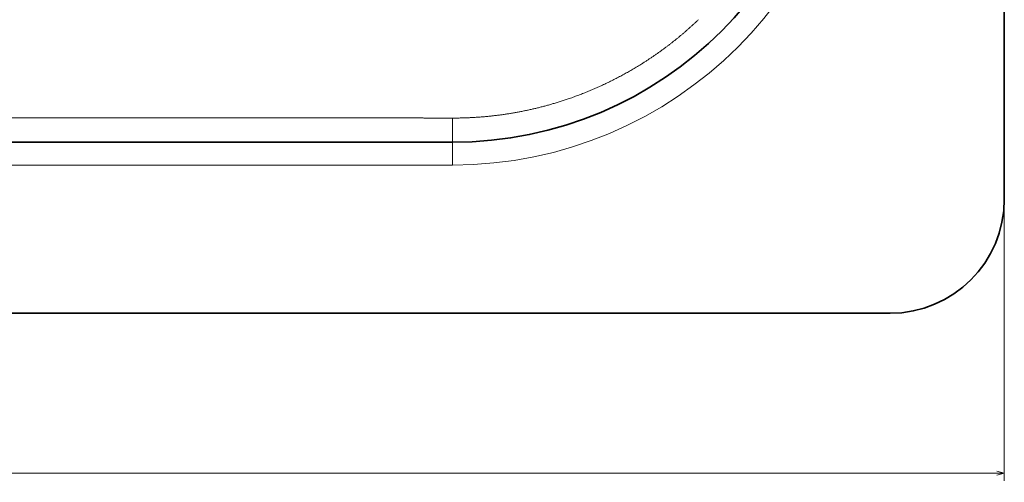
# Model space of a CAD drawing. Extents: x 117 to 1015, y -24 to 896.
# Tile 8 of 24: x 736 to 995, y -24 to 98. Entities that reach past the tile are written whole.
import ezdxf
from ezdxf.enums import TextEntityAlignment as Align

# ---------------------------------------------------------------- set-up
doc = ezdxf.new("R2010")
doc.units = 0
doc.layers.get('0').update_dxf_attribs({"lineweight": 13})
doc.styles.get("Standard").update_dxf_attribs({"font": 'isocp.shx'})
doc.dimstyles.get("Standard").update_dxf_attribs({"dimtxt": 2.5, "dimasz": 2.5, "dimexe": 1.25, "dimexo": 0.625, "dimtad": 1, "dimcen": 2.5, "dimadec": 0, "dimazin": 0, "dimtfac": 1, "dimtmove": 0, "dimatfit": 0, "dimfxl": 0, "dimarcsym": 0})

# ---------------------------------------------------------------- blocks, each defined once
blk = doc.blocks.new('*D')
at = {"color": 7, "lineweight": 13}
for p, q in [((222.5, 820.5), (131.37, 820.5)), ((133.37, 20.5), (133.37, 820.5)), ((524.07, 494.39), (625.89, 387.57)), ((194.5, 48.5), (194.5, -23.6)), ((994.5, 48.5), (994.5, -23.6)), ((222.5, 20.5), (131.37, 20.5)), ((194.5, -21.6), (994.5, -21.6))]:
    blk.add_line(p, q, dxfattribs=at)
for points in [[(133.89, 818.57), (133.37, 820.5), (132.85, 818.57)], [(564.81, 452.39), (563.11, 453.43), (564.06, 451.68)], [(624.19, 388.61), (625.89, 387.57), (624.94, 389.32)], [(132.85, 22.43), (133.37, 20.5), (133.89, 22.43)], [(196.43, -21.08), (194.5, -21.6), (196.43, -22.12)], [(992.57, -22.12), (994.5, -21.6), (992.57, -21.08)]]:
    blk.add_lwpolyline(points, dxfattribs=at)
for s, rotation, p, p2 in [('%%c', 313.6296, (525.52, 495.77), (532.6, 488.33)), ('91', 313.6296, (533.29, 487.61), (551.98, 468)), ('800', 90, (131.37, 399.48), (131.37, 441.52))]:
    blk.add_text(s, height=14, rotation=rotation, dxfattribs=at).set_placement(p, p2, align=Align.FIT)
blk.add_text('800', height=14, dxfattribs=at).set_placement((573.48, -19.6), (615.52, -19.6), align=Align.FIT)
blk = doc.blocks.new('BLOCK8')
at = {"color": 7, "lineweight": 35}
for p, q in [((400, 370), (400, -370)), ((-255, -355), (255, -355)), ((370, -400), (-370, -400))]:
    blk.add_line(p, q, dxfattribs=at)
at = {"color": 7, "lineweight": 13, "ltscale": 0.15}
blk.add_line((255, -361), (255, -355), dxfattribs=at)
at = {"color": 7, "lineweight": 13}
blk.add_line((255, -361), (-255, -361), dxfattribs=at)
at = {"color": 7, "lineweight": 35}
for centre, radius in [((255, -255), 100), ((370, -370), 30)]:
    blk.add_arc(centre, radius, 270, 360, dxfattribs=at)
at = {"color": 7, "lineweight": 13}
blk.add_arc((255, -255), 106, 270, 360, dxfattribs=at)
for points, knots in [([(319.6, -322.76), (315.04, -327.12), (310.12, -331.1), (304.87, -334.65), (295.47, -339.9), (285.45, -343.74), (281.22, -345.08), (273.49, -347.04), (265.6, -348.16), (262.07, -348.49), (258.53, -348.65), (254.98, -348.64)], [0, 0, 0, 0, 0, 0, 45.593999, 45.593999, 45.593999, 77.527242, 77.527242, 77.527242, 103.149445, 103.149445, 103.149445, 103.149445, 103.149445, 103.149445]), ([(-254.98, -348.64), (-250.11, -348.63), (-245.23, -348.62), (-240.35, -348.61), (-230.6, -348.6), (-220.84, -348.59), (-215.96, -348.59), (-191.44, -348.57), (-166.92, -348.56), (-143.56, -348.55), (-89.28, -348.54), (-35.01, -348.54), (-3.64, -348.54), (32.69, -348.54), (69.02, -348.54), (70.72, -348.54), (74.12, -348.54), (77.52, -348.54), (79.22, -348.54), (91.77, -348.54), (104.35, -348.54), (115.42, -348.55), (129.52, -348.55), (143.57, -348.55), (146.75, -348.55), (151.51, -348.56), (156.27, -348.56), (157.85, -348.56), (170.41, -348.56), (182.97, -348.57), (193.94, -348.57), (206.08, -348.58), (218.22, -348.59), (219.13, -348.59), (223.11, -348.6), (227.06, -348.6), (229.76, -348.6), (233.13, -348.61), (236.5, -348.61), (237.06, -348.61), (240.98, -348.62), (244.9, -348.62), (248.26, -348.63), (251.62, -348.63), (254.98, -348.64)], [0, 0, 0, 0, 0, 0, 34.503271, 34.503271, 34.503271, 69.006542, 69.006542, 69.006542, 207.950698, 207.950698, 207.950698, 452.896657, 452.896657, 452.896657, 464.913557, 464.913557, 464.913557, 476.930458, 476.930458, 476.930458, 553.674426, 553.674426, 553.674426, 576.108423, 576.108423, 576.108423, 587.325422, 587.325422, 587.325422, 664.914524, 664.914524, 664.914524, 673.210733, 673.210733, 673.210733, 693.127111, 693.127111, 693.127111, 697.088223, 697.088223, 697.088223, 720.854883, 720.854883, 720.854883, 720.854883, 720.854883, 720.854883]), ([(255, -355), (255, -355), (255, -354.92), (254.99, -354.76), (254.99, -354.12), (254.99, -353.07), (254.99, -352.29), (254.98, -351.09), (254.98, -349.84), (254.98, -349.44), (254.98, -349.04), (254.98, -348.64)], [0, 0, 0, 0, 0, 0, 3.130415, 3.130415, 3.130415, 9.21805, 9.21805, 9.21805, 12.073279, 12.073279, 12.073279, 12.073279, 12.073279, 12.073279])]:
    blk.add_open_spline(points, degree=5, knots=knots, dxfattribs=at)

msp = doc.modelspace()

# ---------------------------------------------------------------- block references
at = {"lineweight": 0}
msp.add_blockref('BLOCK8', (594.5, 420.5), dxfattribs=at)

# ---------------------------------------------------------------- dimensions: what is measured, and where the dimension line sits
at = {"color": 0, "lineweight": 0}
for base, p1, p2, angle, middle in [((133.369, 820.5), (224.5, 20.5), (224.5, 820.5), 90, (133.369, 420.5)), ((194.5, -21.599), (994.5, 50.5), (194.5, 50.5), 180, (594.5, -21.599))]:
    dim = msp.add_linear_dim(base=base, p1=p1, p2=p2, angle=angle, dimstyle='Standard', dxfattribs=at)
    dim.commit()
    dim.dimension.update_dxf_attribs({"geometry": '*D', "text_midpoint": middle, "dimtype": 161})
dim = msp.add_diameter_dim_2p(p1=(625.895, 387.566), p2=(563.105, 453.434), dimstyle='Standard', dxfattribs=at)
dim.commit()
dim.dimension.update_dxf_attribs({"geometry": '*D', "text_midpoint": (537.3, 480.504), "dimtype": 163})

doc.saveas('drawing.dxf')
